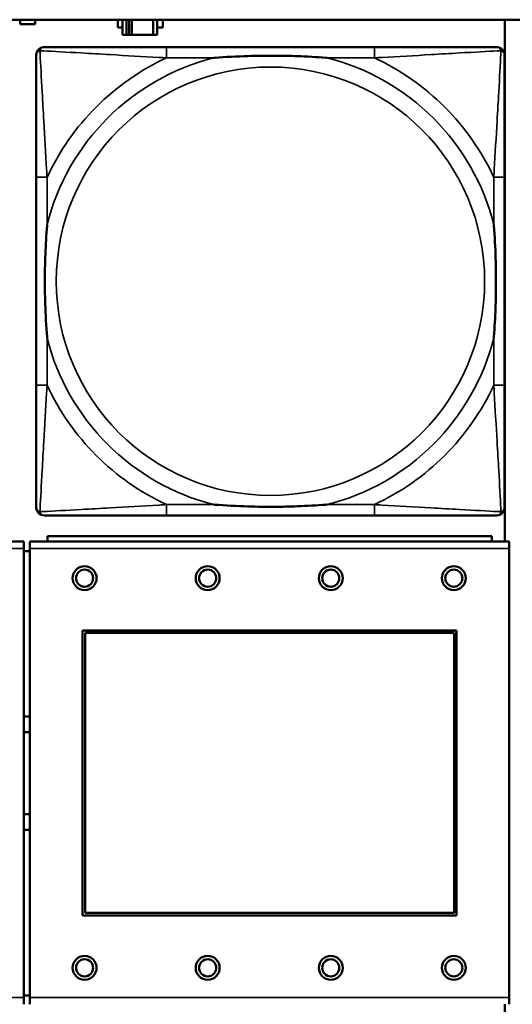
# Model space of a CAD drawing. Header units: inches. Extents: x 0.2 to 58.8, y 1.7 to 68.8.
# Tile 78 of 256: x 27.245 to 27.965, y 51.626 to 53.066. Entities that reach past the tile are written whole.
import ezdxf

# ---------------------------------------------------------------- set-up
doc = ezdxf.new("R2010")
doc.units = ezdxf.units.IN
doc.header["$MEASUREMENT"] = 0
doc.layers.add('Visible (ANSI)', color=7, linetype='Continuous', lineweight=50)
doc.layers.add('Visible Narrow (ANSI)', color=7, linetype='Continuous', lineweight=35)

msp = doc.modelspace()

# ---------------------------------------------------------------- linework, layer by layer
at = {"layer": 'Visible (ANSI)'}
for p, q in [((22.2594, 53.0663), (39.3535, 53.0663)), ((27.2453, 53.0598), (27.2453, 53.0663)), ((27.2673, 53.0598), (27.2453, 53.0598)), ((27.2673, 53.0663), (27.2673, 53.0598)), ((27.3884, 53.0548), (27.3884, 53.0663)), ((27.3948, 53.0663), (27.3948, 53.0443)), ((27.4007, 53.0443), (27.4007, 53.0663)), ((27.4046, 53.0443), (27.4046, 53.0663)), ((27.4087, 53.0663), (27.4087, 53.0443)), ((27.44, 53.0663), (27.44, 53.0443)), ((27.4458, 53.0443), (27.4458, 53.0663)), ((27.4539, 53.0663), (27.4539, 53.0548)), ((27.9543, 53.0663), (27.9543, 52.303)), ((27.3948, 53.0548), (27.3884, 53.0548)), ((27.4539, 53.0548), (27.4458, 53.0548)), ((27.3948, 53.0443), (27.4007, 53.0443)), ((27.4046, 53.0443), (27.4007, 53.0443)), ((27.4087, 53.0443), (27.4046, 53.0443)), ((27.44, 53.0443), (27.4087, 53.0443)), ((27.44, 53.0443), (27.4458, 53.0443)), ((27.7634, 53.0262), (27.4594, 53.0262)), ((27.2689, 52.8357), (27.2689, 52.5317)), ((27.9539, 52.5317), (27.9539, 52.8357)), ((27.4594, 52.3412), (27.7634, 52.3412)), ((27.9351, 52.311), (27.2851, 52.311)), ((27.2851, 52.303), (27.2851, 52.311)), ((27.9351, 52.311), (27.9351, 52.303)), ((27.2506, 52.303), (26.5496, 52.303)), ((27.2506, 52.303), (27.2506, 52.293)), ((27.9606, 52.303), (27.2596, 52.303)), ((27.2596, 52.293), (27.2596, 52.303)), ((27.9606, 52.303), (27.9606, 52.293)), ((27.2506, 51.636), (27.2506, 52.293)), ((27.2596, 52.289), (27.2506, 52.289)), ((27.2596, 52.293), (27.2596, 51.636)), ((27.9606, 51.636), (27.9606, 52.293)), ((27.3366, 51.756), (27.3366, 52.173)), ((27.3366, 52.173), (27.8836, 52.173)), ((27.3402, 52.1694), (27.88, 52.1694)), ((27.3402, 51.7596), (27.3402, 52.1694)), ((27.88, 52.1694), (27.88, 51.7596)), ((27.8836, 52.173), (27.8836, 51.756)), ((27.8836, 51.756), (27.3366, 51.756)), ((27.88, 51.7596), (27.3402, 51.7596)), ((27.2506, 51.639), (27.2596, 51.639)), ((27.2506, 51.636), (27.2506, 51.626)), ((27.2596, 51.626), (27.2596, 51.636)), ((27.9606, 51.636), (27.9606, 51.626)), ((27.9543, 51.626), (27.9543, 50.8616))]:
    msp.add_line(p, q, dxfattribs=at)
for centre, radius in [((27.3396, 52.2494), 0.0175), ((27.3396, 52.2494), 0.0125), ((27.5196, 52.2494), 0.0175), ((27.5196, 52.2494), 0.0125), ((27.6996, 52.2494), 0.0175), ((27.6996, 52.2494), 0.0125), ((27.8796, 52.2494), 0.0175), ((27.8796, 52.2494), 0.0125), ((27.3396, 51.6794), 0.0175), ((27.3396, 51.6794), 0.0125), ((27.5196, 51.6794), 0.0175), ((27.5196, 51.6794), 0.0125), ((27.6996, 51.6794), 0.0175), ((27.6996, 51.6794), 0.0125), ((27.8796, 51.6794), 0.0175), ((27.8796, 51.6794), 0.0125)]:
    msp.add_circle(centre, radius, dxfattribs=at)
for centre, radius, start, end in [((27.2807, 53.0144), 0.0118, 90, 180), ((27.9421, 53.0144), 0.0118, 0, 90), ((27.2807, 52.353), 0.0118, 180, 270), ((27.9421, 52.353), 0.0118, 270, 360), ((27.2554, 51.964), 0.083, 87.058, 93.2739), ((27.2554, 51.964), 0.06, 85.9286, 94.5311), ((27.2554, 51.964), 0.06, 265.4689, 274.0714), ((27.2554, 51.964), 0.083, 266.7261, 272.942)]:
    msp.add_arc(centre, radius, start, end, dxfattribs=at)
for points, knots in [([(27.4594, 53.0262), (27.4559, 53.0262), (27.4523, 53.0262), (27.4487, 53.0262), (27.4155, 53.0262), (27.3818, 53.0262), (27.3509, 53.0262), (27.324, 53.0262), (27.2984, 53.0262), (27.285, 53.0262), (27.2834, 53.0262), (27.2819, 53.0262), (27.2807, 53.0262)], [0, 0, 0, 0, 0.0272471, 0.0272471, 0.0272471, 0.2790553, 0.2790553, 0.2790553, 0.4988354, 0.4988354, 0.4988354, 0.5252205, 0.5252205, 0.5252205, 0.5252205]), ([(27.9421, 53.0262), (27.9272, 53.0262), (27.8856, 53.0262), (27.845, 53.0262), (27.8184, 53.0262), (27.7906, 53.0262), (27.7634, 53.0262)], [-0.5252205, -0.5252205, -0.5252205, -0.5252205, -0.20743, -0.20743, -0.20743, 0, 0, 0, 0]), ([(27.2689, 53.0144), (27.2689, 52.9995), (27.2689, 52.9579), (27.2689, 52.9173), (27.2689, 52.8907), (27.2689, 52.8629), (27.2689, 52.8357)], [-0.5252205, -0.5252205, -0.5252205, -0.5252205, -0.20743, -0.20743, -0.20743, 0, 0, 0, 0]), ([(27.5287, 53.0105), (27.5291, 53.0105), (27.5295, 53.0105), (27.546, 53.0118), (27.5621, 53.0126), (27.5851, 53.0133), (27.5917, 53.0135), (27.6009, 53.0136), (27.6034, 53.0136), (27.6075, 53.0136), (27.6091, 53.0136), (27.6122, 53.0136), (27.6137, 53.0136), (27.6173, 53.0136), (27.6194, 53.0136), (27.6255, 53.0136), (27.6297, 53.0135), (27.6394, 53.0133), (27.645, 53.0131), (27.6648, 53.0124), (27.6788, 53.0116), (27.6933, 53.0105), (27.6937, 53.0105), (27.6942, 53.0105)], [-0.416114, -0.416114, -0.416114, -0.416114, -0.4127691, -0.4127691, -0.2896446, -0.2896446, -0.2388934, -0.2388934, -0.2201881, -0.2201881, -0.2080204, -0.2080204, -0.196499, -0.196499, -0.1809939, -0.1809939, -0.149741, -0.149741, -0.1073162, -0.1073162, 0, 0, 0.0033356, 0.0033356, 0.0033356, 0.0033356]), ([(27.9539, 52.8357), (27.9539, 52.8392), (27.9539, 52.8428), (27.9539, 52.8464), (27.9539, 52.8796), (27.9539, 52.9133), (27.9539, 52.9442), (27.9539, 52.9711), (27.9539, 52.9967), (27.9539, 53.0101), (27.9539, 53.0117), (27.9539, 53.0132), (27.9539, 53.0144)], [0, 0, 0, 0, 0.0272471, 0.0272471, 0.0272471, 0.2790553, 0.2790553, 0.2790553, 0.4988354, 0.4988354, 0.4988354, 0.5252205, 0.5252205, 0.5252205, 0.5252205]), ([(27.2846, 52.601), (27.2846, 52.6014), (27.2846, 52.6018), (27.2833, 52.6183), (27.2825, 52.6344), (27.2818, 52.6573), (27.2816, 52.664), (27.2815, 52.6732), (27.2815, 52.6757), (27.2815, 52.6798), (27.2815, 52.6814), (27.2815, 52.6845), (27.2815, 52.686), (27.2815, 52.6896), (27.2815, 52.6916), (27.2815, 52.6978), (27.2816, 52.702), (27.2818, 52.7117), (27.282, 52.7173), (27.2827, 52.7371), (27.2835, 52.7511), (27.2846, 52.7656), (27.2846, 52.766), (27.2846, 52.7664)], [-0.416114, -0.416114, -0.416114, -0.416114, -0.4127691, -0.4127691, -0.2896446, -0.2896446, -0.2388934, -0.2388934, -0.2201881, -0.2201881, -0.2080204, -0.2080204, -0.196499, -0.196499, -0.1809939, -0.1809939, -0.149741, -0.149741, -0.1073162, -0.1073162, 0, 0, 0.0033356, 0.0033356, 0.0033356, 0.0033356]), ([(27.9382, 52.7664), (27.9382, 52.766), (27.9382, 52.7656), (27.9395, 52.7491), (27.9403, 52.733), (27.941, 52.7101), (27.9412, 52.7034), (27.9413, 52.6942), (27.9413, 52.6917), (27.9413, 52.6876), (27.9413, 52.686), (27.9413, 52.6829), (27.9413, 52.6814), (27.9413, 52.6778), (27.9413, 52.6757), (27.9413, 52.6696), (27.9412, 52.6654), (27.941, 52.6557), (27.9408, 52.6501), (27.9401, 52.6303), (27.9393, 52.6163), (27.9382, 52.6018), (27.9382, 52.6014), (27.9382, 52.601)], [-0.416114, -0.416114, -0.416114, -0.416114, -0.4127691, -0.4127691, -0.2896446, -0.2896446, -0.2388934, -0.2388934, -0.2201881, -0.2201881, -0.2080204, -0.2080204, -0.196499, -0.196499, -0.1809939, -0.1809939, -0.149741, -0.149741, -0.1073162, -0.1073162, 0, 0, 0.0033356, 0.0033356, 0.0033356, 0.0033356]), ([(27.2689, 52.5317), (27.2689, 52.5045), (27.2689, 52.4767), (27.2689, 52.4501), (27.2689, 52.4095), (27.2689, 52.3679), (27.2689, 52.353)], [3.9382945, 3.9382945, 3.9382945, 3.9382945, 4.1457245, 4.1457245, 4.1457245, 4.463515, 4.463515, 4.463515, 4.463515]), ([(27.9539, 52.353), (27.9539, 52.3679), (27.9539, 52.4095), (27.9539, 52.4501), (27.9539, 52.4767), (27.9539, 52.5045), (27.9539, 52.5317)], [-0.5252205, -0.5252205, -0.5252205, -0.5252205, -0.20743, -0.20743, -0.20743, 0, 0, 0, 0]), ([(27.6942, 52.3569), (27.6937, 52.3569), (27.6933, 52.3569), (27.6788, 52.3558), (27.6648, 52.355), (27.645, 52.3543), (27.6394, 52.3541), (27.6297, 52.3539), (27.6255, 52.3538), (27.6194, 52.3538), (27.6173, 52.3538), (27.6137, 52.3538), (27.6122, 52.3538), (27.6091, 52.3538), (27.6075, 52.3538), (27.6034, 52.3538), (27.6009, 52.3538), (27.5917, 52.3539), (27.5851, 52.3541), (27.5621, 52.3548), (27.546, 52.3556), (27.5295, 52.3569), (27.5291, 52.3569), (27.5287, 52.3569)], [-0.4149464, -0.4149464, -0.4149464, -0.4149464, -0.41162, -0.41162, -0.3046026, -0.3046026, -0.2622958, -0.2622958, -0.23113, -0.23113, -0.215668, -0.215668, -0.2041787, -0.2041787, -0.1920448, -0.1920448, -0.1733916, -0.1733916, -0.1227817, -0.1227817, 0, 0, 0.0033356, 0.0033356, 0.0033356, 0.0033356]), ([(27.2807, 52.3412), (27.2956, 52.3412), (27.3372, 52.3412), (27.3778, 52.3412), (27.4044, 52.3412), (27.4322, 52.3412), (27.4594, 52.3412)], [-0.5252205, -0.5252205, -0.5252205, -0.5252205, -0.20743, -0.20743, -0.20743, 0, 0, 0, 0]), ([(27.7634, 52.3412), (27.7906, 52.3412), (27.8184, 52.3412), (27.845, 52.3412), (27.8856, 52.3412), (27.9272, 52.3412), (27.9421, 52.3412)], [3.9382945, 3.9382945, 3.9382945, 3.9382945, 4.1457245, 4.1457245, 4.1457245, 4.463515, 4.463515, 4.463515, 4.463515])]:
    msp.add_open_spline(points, degree=3, knots=knots, dxfattribs=at)
at = {"layer": 'Visible Narrow (ANSI)'}
for p, q in [((27.4594, 53.0262), (27.4594, 53.0105)), ((27.7634, 53.0262), (27.7634, 53.0105)), ((27.4594, 53.0105), (27.5287, 53.0105)), ((27.6942, 53.0105), (27.7634, 53.0105)), ((27.2846, 52.8357), (27.2689, 52.8357)), ((27.2846, 52.7664), (27.2846, 52.8357)), ((27.9539, 52.8357), (27.9382, 52.8357)), ((27.9382, 52.8357), (27.9382, 52.7664)), ((27.2846, 52.5317), (27.2846, 52.601)), ((27.9382, 52.601), (27.9382, 52.5317)), ((27.2846, 52.5317), (27.2689, 52.5317)), ((27.9539, 52.5317), (27.9382, 52.5317)), ((27.4594, 52.3569), (27.4594, 52.3412)), ((27.5287, 52.3569), (27.4594, 52.3569)), ((27.7634, 52.3569), (27.6942, 52.3569)), ((27.7634, 52.3569), (27.7634, 52.3412)), ((26.5496, 52.293), (27.2506, 52.293)), ((27.2596, 52.293), (27.9606, 52.293)), ((27.2506, 51.636), (26.5496, 51.636)), ((27.9606, 51.636), (27.2596, 51.636))]:
    msp.add_line(p, q, dxfattribs=at)
msp.add_circle((27.6114, 52.6837), 0.3133, dxfattribs=at)
for radius, start, end in [(0.3371, 104.2103, 165.7897), (0.3604, 114.9407, 155.0593), (0.3371, 14.2103, 75.7897), (0.3604, 24.9407, 65.0593), (0.3371, 194.2103, 255.7897), (0.3371, 284.2103, 345.7897), (0.3604, 204.9407, 245.0593), (0.3604, 294.9407, 335.0593)]:
    msp.add_arc((27.6114, 52.6837), radius, start, end, dxfattribs=at)
for points, knots in [([(27.2689, 53.0144), (27.2689, 53.015), (27.269, 53.0156), (27.2692, 53.0166), (27.2694, 53.017), (27.2697, 53.0177), (27.2698, 53.0179), (27.2701, 53.0183), (27.2702, 53.0184), (27.2705, 53.0188), (27.2708, 53.0191), (27.2715, 53.0197), (27.272, 53.02), (27.273, 53.0205), (27.2736, 53.0208), (27.2742, 53.0209)], [-0.02627331, -0.02627331, -0.02627331, -0.02627331, -0.02158775, -0.02158775, -0.01736415, -0.01736415, -0.0147244, -0.0147244, -0.01307456, -0.01307456, -0.00977487, -0.00977487, -0.00449537, -0.00449537, 0.00012419, 0.00012419, 0.00012419, 0.00012419]), ([(27.2742, 53.0209), (27.2743, 53.0215), (27.2746, 53.0221), (27.2751, 53.0231), (27.2754, 53.0236), (27.276, 53.0243), (27.2763, 53.0246), (27.2767, 53.0249), (27.2768, 53.025), (27.2772, 53.0253), (27.2775, 53.0254), (27.2781, 53.0257), (27.2785, 53.0259), (27.2795, 53.0261), (27.2801, 53.0262), (27.2807, 53.0262)], [-0.00012419, -0.00012419, -0.00012419, -0.00012419, 0.00449537, 0.00449537, 0.00977487, 0.00977487, 0.01307456, 0.01307456, 0.0147244, 0.0147244, 0.01736415, 0.01736415, 0.02158775, 0.02158775, 0.02627331, 0.02627331, 0.02627331, 0.02627331]), ([(27.2846, 52.8357), (27.2844, 52.8394), (27.2842, 52.8432), (27.2827, 52.8705), (27.2813, 52.8947), (27.2791, 52.9326), (27.2782, 52.9466), (27.2763, 52.9818), (27.2752, 53.002), (27.2744, 53.0174), (27.2743, 53.0192), (27.2742, 53.0209)], [0, 0, 0, 0, 0.0278591, 0.0278591, 0.201273, 0.201273, 0.3066357, 0.3066357, 0.475216, 0.475216, 0.5007189, 0.5007189, 0.5007189, 0.5007189]), ([(27.2742, 53.0209), (27.2759, 53.0208), (27.2777, 53.0207), (27.2931, 53.0199), (27.3133, 53.0188), (27.3485, 53.0169), (27.3625, 53.016), (27.4004, 53.0138), (27.4246, 53.0124), (27.4519, 53.0109), (27.4557, 53.0107), (27.4594, 53.0105)], [-0.5007189, -0.5007189, -0.5007189, -0.5007189, -0.475216, -0.475216, -0.3066357, -0.3066357, -0.201273, -0.201273, -0.0278591, -0.0278591, 0, 0, 0, 0]), ([(27.7634, 53.0105), (27.7671, 53.0107), (27.7709, 53.0109), (27.7982, 53.0124), (27.8224, 53.0138), (27.8603, 53.016), (27.8743, 53.0169), (27.9096, 53.0188), (27.9297, 53.0199), (27.9451, 53.0207), (27.9469, 53.0208), (27.9486, 53.0209)], [0, 0, 0, 0, 0.0278591, 0.0278591, 0.201273, 0.201273, 0.3066357, 0.3066357, 0.475216, 0.475216, 0.5007189, 0.5007189, 0.5007189, 0.5007189]), ([(27.9486, 53.0209), (27.9485, 53.0192), (27.9485, 53.0174), (27.9476, 53.002), (27.9466, 52.9818), (27.9446, 52.9466), (27.9437, 52.9326), (27.9415, 52.8947), (27.9401, 52.8705), (27.9386, 52.8432), (27.9384, 52.8394), (27.9382, 52.8357)], [-0.5007189, -0.5007189, -0.5007189, -0.5007189, -0.475216, -0.475216, -0.3066357, -0.3066357, -0.201273, -0.201273, -0.0278591, -0.0278591, 0, 0, 0, 0]), ([(27.9421, 53.0262), (27.9427, 53.0262), (27.9433, 53.0261), (27.9443, 53.0259), (27.9447, 53.0257), (27.9454, 53.0254), (27.9456, 53.0253), (27.946, 53.025), (27.9461, 53.0249), (27.9465, 53.0246), (27.9468, 53.0243), (27.9474, 53.0236), (27.9477, 53.0231), (27.9482, 53.0221), (27.9485, 53.0215), (27.9486, 53.0209)], [-0.02627331, -0.02627331, -0.02627331, -0.02627331, -0.02158775, -0.02158775, -0.01736415, -0.01736415, -0.0147244, -0.0147244, -0.01307456, -0.01307456, -0.00977487, -0.00977487, -0.00449537, -0.00449537, 0.00012419, 0.00012419, 0.00012419, 0.00012419]), ([(27.9486, 53.0209), (27.9492, 53.0208), (27.9498, 53.0205), (27.9508, 53.02), (27.9513, 53.0197), (27.952, 53.0191), (27.9523, 53.0188), (27.9526, 53.0184), (27.9527, 53.0183), (27.953, 53.0179), (27.9531, 53.0177), (27.9534, 53.017), (27.9536, 53.0166), (27.9538, 53.0156), (27.9539, 53.015), (27.9539, 53.0144)], [-0.00012419, -0.00012419, -0.00012419, -0.00012419, 0.00449537, 0.00449537, 0.00977487, 0.00977487, 0.01307456, 0.01307456, 0.0147244, 0.0147244, 0.01736415, 0.01736415, 0.02158775, 0.02158775, 0.02627331, 0.02627331, 0.02627331, 0.02627331]), ([(27.2742, 52.3465), (27.2743, 52.3482), (27.2744, 52.35), (27.2752, 52.3654), (27.2763, 52.3856), (27.2782, 52.4208), (27.2791, 52.4348), (27.2813, 52.4727), (27.2827, 52.4969), (27.2842, 52.5242), (27.2844, 52.528), (27.2846, 52.5317)], [-4.4390134, -4.4390134, -4.4390134, -4.4390134, -4.4135105, -4.4135105, -4.2449302, -4.2449302, -4.1395675, -4.1395675, -3.9661536, -3.9661536, -3.9382945, -3.9382945, -3.9382945, -3.9382945]), ([(27.9382, 52.5317), (27.9384, 52.528), (27.9386, 52.5242), (27.9401, 52.4969), (27.9415, 52.4727), (27.9437, 52.4348), (27.9446, 52.4208), (27.9466, 52.3856), (27.9476, 52.3654), (27.9485, 52.35), (27.9485, 52.3482), (27.9486, 52.3465)], [0, 0, 0, 0, 0.0278591, 0.0278591, 0.201273, 0.201273, 0.3066357, 0.3066357, 0.475216, 0.475216, 0.5007189, 0.5007189, 0.5007189, 0.5007189]), ([(27.4594, 52.3569), (27.4557, 52.3567), (27.4519, 52.3565), (27.4246, 52.355), (27.4004, 52.3536), (27.3625, 52.3514), (27.3485, 52.3505), (27.3133, 52.3486), (27.2931, 52.3475), (27.2777, 52.3467), (27.2759, 52.3466), (27.2742, 52.3465)], [0, 0, 0, 0, 0.0278591, 0.0278591, 0.201273, 0.201273, 0.3066357, 0.3066357, 0.475216, 0.475216, 0.5007189, 0.5007189, 0.5007189, 0.5007189]), ([(27.9486, 52.3465), (27.9469, 52.3466), (27.9451, 52.3467), (27.9297, 52.3475), (27.9096, 52.3486), (27.8743, 52.3505), (27.8603, 52.3514), (27.8224, 52.3536), (27.7982, 52.355), (27.7709, 52.3565), (27.7671, 52.3567), (27.7634, 52.3569)], [-4.4390134, -4.4390134, -4.4390134, -4.4390134, -4.4135105, -4.4135105, -4.2449302, -4.2449302, -4.1395675, -4.1395675, -3.9661536, -3.9661536, -3.9382945, -3.9382945, -3.9382945, -3.9382945]), ([(27.2742, 52.3465), (27.2736, 52.3466), (27.273, 52.3469), (27.272, 52.3474), (27.2715, 52.3477), (27.2708, 52.3483), (27.2705, 52.3486), (27.2702, 52.349), (27.2701, 52.3491), (27.2698, 52.3495), (27.2697, 52.3497), (27.2694, 52.3504), (27.2692, 52.3508), (27.269, 52.3518), (27.2689, 52.3524), (27.2689, 52.353)], [-0.00012419, -0.00012419, -0.00012419, -0.00012419, 0.00449537, 0.00449537, 0.00977487, 0.00977487, 0.01307456, 0.01307456, 0.0147244, 0.0147244, 0.01736415, 0.01736415, 0.02158775, 0.02158775, 0.02627331, 0.02627331, 0.02627331, 0.02627331]), ([(27.2807, 52.3412), (27.2801, 52.3412), (27.2795, 52.3413), (27.2785, 52.3415), (27.2781, 52.3417), (27.2775, 52.342), (27.2772, 52.3421), (27.2768, 52.3424), (27.2767, 52.3425), (27.2763, 52.3428), (27.276, 52.3431), (27.2754, 52.3438), (27.2751, 52.3443), (27.2746, 52.3453), (27.2743, 52.3459), (27.2742, 52.3465)], [-0.02627331, -0.02627331, -0.02627331, -0.02627331, -0.02158775, -0.02158775, -0.01736415, -0.01736415, -0.0147244, -0.0147244, -0.01307456, -0.01307456, -0.00977487, -0.00977487, -0.00449537, -0.00449537, 0.00012419, 0.00012419, 0.00012419, 0.00012419]), ([(27.9486, 52.3465), (27.9485, 52.3459), (27.9482, 52.3453), (27.9477, 52.3443), (27.9474, 52.3438), (27.9468, 52.3431), (27.9465, 52.3428), (27.9461, 52.3425), (27.946, 52.3424), (27.9456, 52.3421), (27.9454, 52.342), (27.9447, 52.3417), (27.9443, 52.3415), (27.9433, 52.3413), (27.9427, 52.3412), (27.9421, 52.3412)], [-0.00012419, -0.00012419, -0.00012419, -0.00012419, 0.00449537, 0.00449537, 0.00977487, 0.00977487, 0.01307456, 0.01307456, 0.0147244, 0.0147244, 0.01736415, 0.01736415, 0.02158775, 0.02158775, 0.02627331, 0.02627331, 0.02627331, 0.02627331]), ([(27.9539, 52.353), (27.9539, 52.3524), (27.9538, 52.3518), (27.9536, 52.3508), (27.9534, 52.3504), (27.9531, 52.3497), (27.953, 52.3495), (27.9527, 52.3491), (27.9526, 52.349), (27.9523, 52.3486), (27.952, 52.3483), (27.9513, 52.3477), (27.9508, 52.3474), (27.9498, 52.3469), (27.9492, 52.3466), (27.9486, 52.3465)], [-0.02627331, -0.02627331, -0.02627331, -0.02627331, -0.02158775, -0.02158775, -0.01736415, -0.01736415, -0.0147244, -0.0147244, -0.01307456, -0.01307456, -0.00977487, -0.00977487, -0.00449537, -0.00449537, 0.00012419, 0.00012419, 0.00012419, 0.00012419])]:
    msp.add_open_spline(points, degree=3, knots=knots, dxfattribs=at)

doc.saveas('drawing.dxf')
